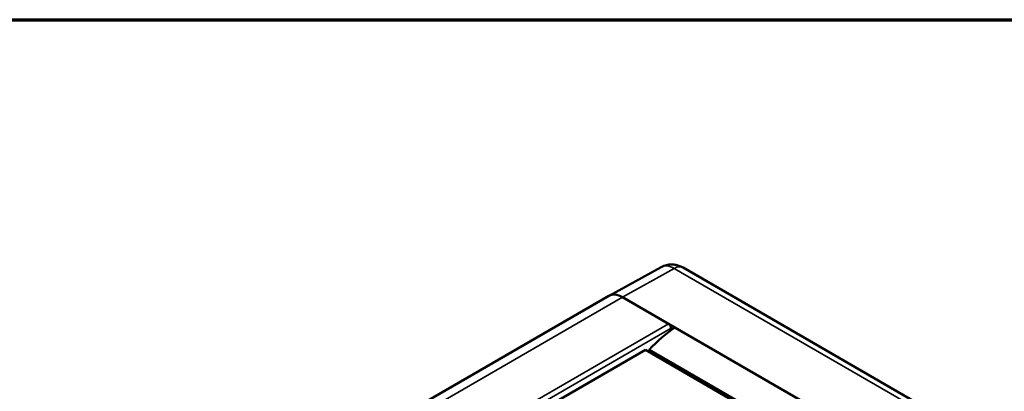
# Model space of a CAD drawing. Header units: millimetres. Extents: x 10 to 634, y 10 to 422.
# Tile 95 of 97: x 365 to 419, y 401 to 422. Entities that reach past the tile are written whole.
import ezdxf

# ---------------------------------------------------------------- set-up
doc = ezdxf.new("R2010")
doc.units = ezdxf.units.MM
doc.header["$LTSCALE"] = 2
for name, color, linetype, lineweight in [('Border (ANSI)', 7, 'Continuous', 70), ('Visible (ANSI)', 7, 'Continuous', 50), ('Visible Narrow (ANSI)', 7, 'Continuous', 35)]:
    doc.layers.add(name, color=color, linetype=linetype, lineweight=lineweight)

# ---------------------------------------------------------------- blocks, each defined once
blk = doc.blocks.new('Borders Chauvet_A')
at = {"layer": 'Border (ANSI)'}
blk.add_line((5, 210.9), (274.4, 210.9), dxfattribs=at)

msp = doc.modelspace()

# ---------------------------------------------------------------- linework, layer by layer
at = {"layer": 'Visible (ANSI)'}
for p, q in [((399.775, 408.216), (396.9, 406.637)), ((443.79, 383.46), (400.969, 408.182)), ((334.665, 370.705), (396.89, 406.631)), ((400.171, 405.096), (397.64, 406.557)), ((400.525, 404.892), (397.64, 406.557)), ((400.313, 404.745), (400.313, 404.851)), ((400.525, 404.892), (437.577, 383.5)), ((398.898, 403.667), (383.978, 395.053)), ((435.998, 382.247), (398.898, 403.667)), ((399.11, 403.667), (436.104, 382.309)), ((399.11, 403.667), (399.11, 403.545))]:
    msp.add_line(p, q, dxfattribs=at)
for centre, major_axis, start_param, end_param in [((397.64, 405.332), (-0.75, 1.299), 5.497787, 6.283185), ((397.64, 405.332), (-0.75, 1.299), 5.497787, 6.283185), ((400.831, 400.183), (-3, -5.196), 3.999317, 4.344622), ((400.171, 404.933), (0.1, -0.173), 0.785398, 2.356194)]:
    msp.add_ellipse(centre, major_axis=major_axis, ratio=0.57735, start_param=start_param, end_param=end_param, dxfattribs=at)
msp.add_open_spline([(400.969, 408.182), (400.914, 408.214), (400.856, 408.243), (400.727, 408.294), (400.657, 408.316), (400.504, 408.348), (400.421, 408.358), (400.244, 408.358), (400.15, 408.348), (399.96, 408.301), (399.864, 408.265), (399.775, 408.216)], degree=3, knots=[1.5707963, 1.5707963, 1.5707963, 1.5707963, 1.7254074, 1.7254074, 1.8800184, 1.8800184, 2.0346295, 2.0346295, 2.1892405, 2.1892405, 2.3438516, 2.3438516, 2.3438516, 2.3438516], dxfattribs=at)
at = {"layer": 'Visible Narrow (ANSI)'}
for p, q in [((397.64, 406.557), (400.481, 408.14)), ((443.302, 383.417), (400.481, 408.14)), ((335.415, 370.631), (397.64, 406.557)), ((383.336, 395.376), (400.171, 405.096)), ((383.653, 395.232), (400.313, 404.851))]:
    msp.add_line(p, q, dxfattribs=at)
for centre, major_axis, start_param, end_param in [((400.481, 406.972), (-0.715, 1.238), 5.497787, 6.270842), ((400.469, 407.316), (0.5, 0.866), 0, 0.767945)]:
    msp.add_ellipse(centre, major_axis=major_axis, ratio=0.57735, start_param=start_param, end_param=end_param, dxfattribs=at)

# ---------------------------------------------------------------- block references
at = {"xscale": 2, "yscale": 2, "zscale": 2}
msp.add_blockref('Borders Chauvet_A', (0, 0), dxfattribs=at)

doc.saveas('drawing.dxf')
